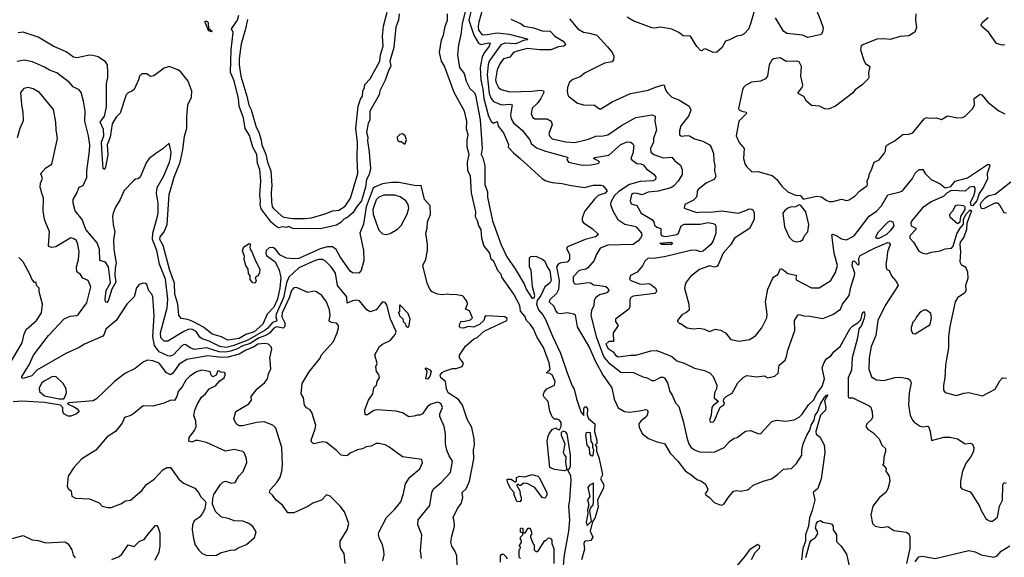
# Model space of a CAD drawing. Extents: x 1245515 to 1420776, y 606314 to 671314.
# Tile 153 of 256: x 1320926 to 1328820, y 630334 to 634648. Entities that reach past the tile are written whole.
import ezdxf

# ---------------------------------------------------------------- set-up
doc = ezdxf.new("R2010")
doc.units = 0

msp = doc.modelspace()

# ---------------------------------------------------------------- linework, layer by layer
at = {"layer": '0CON10XD'}
for points in [[(1327283.8, 634796.2), (1327347.3, 634645), (1327366.7, 634583.3), (1327362.3, 634547.7), (1327350.5, 634529.5), (1327245, 634504.4), (1327202.5, 634525), (1327075, 634535.8), (1327050, 634555), (1326985, 634663.3)], [(1322751.5, 634648.5), (1322734, 634565), (1322700.6, 634455), (1322685.6, 634335), (1322685.9, 634285), (1322700.3, 634195), (1322746.3, 634033.7), (1322762.5, 633962.5), (1322781.9, 633925), (1322821.2, 633785), (1322843.9, 633745), (1322862.5, 633682.5), (1322867, 633645), (1322898.7, 633565), (1322911.9, 633505), (1322938.4, 633435), (1322947.7, 633315), (1322941.7, 633265), (1322946.2, 633185), (1322950.3, 633150.3), (1322958.9, 633135), (1323024.3, 633074.3), (1323044.3, 633064.3), (1323115, 633051.9), (1323215, 633052.1), (1323265, 633059.4), (1323375, 633089.3), (1323435, 633114.2), (1323485, 633118.5), (1323535, 633151.2), (1323578.3, 633215), (1323637.4, 633415), (1323630.8, 633535), (1323633.3, 633665), (1323621.2, 633775), (1323638.9, 633955), (1323659.7, 634010.3), (1323675.5, 634035), (1323678.4, 634075), (1323691.4, 634105), (1323693.4, 634126.6), (1323735.7, 634174.3), (1323813.6, 634315), (1323818.1, 634365), (1323839.4, 634435), (1323834.7, 634515), (1323843.6, 634596.4), (1323871.1, 634708.9)], [(1324499.1, 634725), (1324472.5, 634615), (1324461.7, 634528.3), (1324442.9, 634447.1), (1324436.2, 634365), (1324451.6, 634265), (1324490, 634215), (1324504.5, 634155), (1324534.6, 634095), (1324572.1, 634062.1), (1324581.4, 634041.4), (1324617.9, 633845), (1324634.5, 633615.5), (1324625.8, 633565), (1324638.7, 633538.7), (1324654.1, 633475), (1324654.8, 633325), (1324677.6, 633267.6), (1324677.4, 633225), (1324716.2, 633035), (1324761.1, 632908.9), (1324785, 632842.5), (1324831.7, 632745), (1324899.2, 632649.2), (1324972.8, 632522.8), (1324987.1, 632485), (1325035, 632410), (1325051.4, 632415), (1325055.5, 632434.5), (1325036.9, 632505), (1325027.5, 632635), (1325013.3, 632665), (1325013.3, 632736.7), (1325025, 632747.5), (1325065, 632750), (1325120, 632725), (1325135, 632710), (1325153.8, 632665), (1325175, 632633.3), (1325186.9, 632555), (1325177.1, 632535), (1325137.1, 632505), (1325105, 632433.8), (1325075, 632394), (1325070.7, 632365), (1325085, 632320), (1325120.6, 632280.6), (1325142.5, 632242.5), (1325198.7, 632108.7), (1325262.8, 631972.8), (1325313.9, 631813.9), (1325355, 631708.8), (1325372.4, 631682.4), (1325390.5, 631605), (1325425, 631502.5), (1325448.3, 631471.7), (1325450, 631525), (1325455, 631540), (1325465, 631543.3), (1325477.8, 631525), (1325475.8, 631475), (1325487.1, 631447.1), (1325535.7, 631405), (1325533.3, 631343.3), (1325553.8, 631275), (1325551.7, 631248.3), (1325540, 631235), (1325550, 631225), (1325550, 631185), (1325570, 631135), (1325593.6, 631026.4), (1325598, 630995), (1325583.3, 630965), (1325608.8, 630915), (1325602.5, 630885), (1325558.8, 630795), (1325565, 630740), (1325537.5, 630645), (1325518.3, 630621.7), (1325500, 630545), (1325521.2, 630495), (1325505, 630468.8), (1325475, 630462.5), (1325465, 630466.7), (1325455, 630460), (1325448.8, 630445), (1325455, 630400), (1325431.2, 630315)], [(1324550.7, 634745), (1324527.6, 634645), (1324566, 634525), (1324605, 634460), (1324625, 634448.7), (1324685, 634463), (1324698.2, 634458.2), (1324690.7, 634435), (1324652.6, 634385), (1324635, 634348.8), (1324617.5, 634265), (1324623.9, 634165), (1324639.8, 634089.8), (1324647.2, 634015), (1324683.3, 633873.3), (1324707.7, 633827.7), (1324725, 633817.5), (1324755, 633830), (1324762.3, 633792.3), (1324805, 633740), (1324837.8, 633665), (1324843.8, 633645), (1324841.2, 633625), (1324885, 633578.8), (1324938.2, 633535), (1325113.6, 633373.6), (1325145, 633354.6), (1325195, 633341.8), (1325275, 633334.7), (1325335, 633319.1), (1325455, 633302.5), (1325525, 633319.4), (1325585, 633320.8), (1325605, 633313.8), (1325635.4, 633275.4), (1325620.9, 633255), (1325565, 633236.9), (1325535, 633207.8), (1325455, 633110), (1325436.5, 633055), (1325436.7, 633035), (1325446.9, 633016.9), (1325515, 632971.8), (1325567.1, 632925), (1325541.1, 632905), (1325459.2, 632885), (1325316.7, 632825), (1325308.8, 632815), (1325334.5, 632764.5), (1325333.8, 632725), (1325315, 632701.8), (1325267.8, 632697.8), (1325245, 632688.6), (1325231, 632665), (1325251.2, 632555), (1325246.3, 632483.7), (1325230.1, 632449.9), (1325175, 632400.5), (1325171.3, 632385), (1325208.4, 632348.4), (1325220.8, 632315), (1325235.8, 632295), (1325265, 632290.6), (1325315, 632299.8), (1325368, 632288), (1325379.4, 632279.4), (1325394.8, 632184.8), (1325495.3, 632015), (1325542.6, 631905), (1325603, 631793), (1325673.8, 631695), (1325693, 631603), (1325724.5, 631534.5), (1325775, 631504.3), (1325815, 631500), (1325895, 631509.5), (1325945, 631520.4), (1325956.4, 631516.4), (1325962.5, 631505), (1325960, 631480), (1325949.8, 631460.2), (1325905, 631425.6), (1325890, 631405), (1325892.5, 631375), (1325918.8, 631325), (1325967, 631287), (1326035, 631260), (1326095, 631246.2), (1326140, 631170), (1326201.5, 631105), (1326264, 631025), (1326314.1, 630994.1), (1326355, 630959.1), (1326391.2, 630945), (1326421.2, 630925), (1326443.8, 630885), (1326438.8, 630865), (1326422.5, 630845), (1326427.5, 630835), (1326457.5, 630815), (1326492.5, 630775), (1326535, 630757.5), (1326555, 630752.5), (1326575, 630762.5), (1326601.9, 630808.1), (1326647.5, 630865), (1326675, 630871.2), (1326705, 630863.8), (1326760, 630875), (1326775, 630882.5), (1326805.8, 630914.2), (1326895, 630949.2), (1326953.8, 630965), (1327001.7, 630998.3), (1327048.3, 631041.7), (1327112.7, 631047.3), (1327155, 631086.2), (1327195.5, 631155), (1327195.8, 631195), (1327207.6, 631245), (1327235.6, 631315), (1327260.7, 631355), (1327270.7, 631395), (1327296.2, 631433.8), (1327303.8, 631475), (1327322.3, 631497.7), (1327347.1, 631565), (1327374.8, 631615), (1327395, 631636.5), (1327405, 631637.5), (1327379.1, 631590.9), (1327388.1, 631535), (1327385.7, 631515), (1327345.4, 631475), (1327307.8, 631345), (1327311.7, 631321.7), (1327340.7, 631300.7), (1327375.9, 631235.9), (1327382, 631175), (1327352.2, 630965), (1327325, 630885.5), (1327286.1, 630853.9), (1327301.7, 630795), (1327278.8, 630708.8)], [(1324634.7, 634725), (1324607, 634627)], [(1326815, 634716), (1326784, 634614), (1326768.7, 634571.3), (1326733.8, 634535), (1326715, 634524.3), (1326674.5, 634515.5), (1326617.5, 634485), (1326585, 634476.7), (1326555, 634423.3), (1326515, 634386.7), (1326485, 634383.8), (1326425, 634413.3), (1326405, 634407.5), (1326395, 634397.5), (1326385, 634400), (1326355, 634432.9), (1326304.2, 634515), (1326245, 634518.6), (1326211.2, 634545), (1326155, 634573.1), (1326065, 634586.7), (1326015, 634580), (1325995, 634583.3), (1325845, 634638.9), (1325795, 634668.1)], [(1322465, 634550), (1322443.8, 634555), (1322412.9, 634625), (1322413.3, 634636.7), (1322425.3, 634635.3), (1322436.5, 634625), (1322440, 634570), (1322445, 634573.8), (1322468.6, 634555), (1322465, 634550)], [(1323968.6, 634695), (1323962.7, 634645), (1323941.9, 634588.1), (1323925.2, 634425), (1323894.8, 634315), (1323901.6, 634275), (1323885.3, 634245), (1323857.2, 634162.8), (1323813.2, 634076.8), (1323806.9, 634045), (1323733, 633915), (1323733.5, 633845), (1323719.1, 633815), (1323706.3, 633745), (1323716.4, 633705), (1323714.4, 633675), (1323728.7, 633585), (1323738.3, 633455), (1323726.8, 633405), (1323706, 633365), (1323699, 633305), (1323666, 633195), (1323625, 633139.8), (1323599.1, 633100.9), (1323557.5, 633062.5), (1323525, 633046.1), (1323500.2, 633019.8), (1323465, 633000), (1323421.7, 632988.3), (1323335, 632970.4), (1323285, 632973.7), (1323235, 632968.8), (1323115, 632973.7), (1323085, 632988.9), (1323065, 632980.7), (1323035, 632986.9), (1323005, 632977.9), (1322980.5, 632990.5), (1322943.1, 633023.1), (1322861.5, 633131.5), (1322853.5, 633165), (1322857.2, 633195), (1322850.8, 633240.8), (1322858.8, 633355), (1322852.6, 633445), (1322833.2, 633495), (1322826.7, 633565), (1322796.6, 633625), (1322769, 633719), (1322733, 633775), (1322719.4, 633859.4), (1322685.2, 633955), (1322681, 634015), (1322646.3, 634156.3), (1322617.6, 634225), (1322621.2, 634405), (1322638.5, 634545), (1322625.5, 634575), (1322673.3, 634645), (1322682.2, 634685)], [(1325285, 630261.2), (1325291.6, 630338.4), (1325327.9, 630545), (1325335.5, 630635.5), (1325327.5, 630745), (1325337.1, 630795), (1325346.9, 630955), (1325345, 630986), (1325320, 631035), (1325335, 631047.5), (1325340.7, 631065), (1325341.2, 631155), (1325315.3, 631325), (1325305, 631338.1), (1325285, 631346), (1325267.5, 631335), (1325266.2, 631315), (1325295.6, 631245), (1325282.5, 631175), (1325293.8, 631155), (1325305, 631140), (1325302.2, 631095), (1325312.5, 631035), (1325292, 631028), (1325215, 631037.8), (1325177.5, 631055), (1325156, 631265), (1325163.8, 631305), (1325170, 631325), (1325195, 631360), (1325225, 631372.5), (1325235, 631362.5), (1325255, 631357.5), (1325265.8, 631384.2), (1325265.8, 631415), (1325255, 631433.8), (1325235, 631443.3), (1325215, 631442.5), (1325195, 631462.5), (1325176.9, 631506.9), (1325163.3, 631585), (1325129.5, 631619.5), (1325124, 631635), (1325131.7, 631658.3), (1325152, 631685), (1325214.8, 631715.2), (1325217.7, 631745), (1325195, 631797.4), (1325175, 631810), (1325146.7, 631815), (1325173.5, 631835), (1325177.7, 631845), (1325169.7, 631895), (1325145, 631966.7), (1325125, 632016.5), (1325072.2, 632102.2), (1325045, 632166.8), (1325018.9, 632205), (1324989.2, 632235), (1324975, 632270), (1324940.2, 632310.2), (1324935.9, 632355), (1324888.5, 632445), (1324792.6, 632582.6), (1324785.1, 632605.1), (1324761.2, 632631.2), (1324727, 632707), (1324707.2, 632727.2), (1324694.7, 632775), (1324647.7, 632835), (1324632.3, 632895), (1324626.1, 632965), (1324606.7, 632995), (1324596.4, 633035), (1324580.9, 633065), (1324582.5, 633107.5), (1324548.3, 633258.3), (1324540.2, 633395), (1324520, 633435), (1324516.4, 633505), (1324528.9, 633565), (1324514.2, 633625), (1324513.8, 633685), (1324521.2, 633725), (1324508.7, 633771.3), (1324512, 633835), (1324492, 633915), (1324408.6, 634065), (1324331.9, 634275), (1324307.1, 634315), (1324291.7, 634385), (1324308.1, 634485), (1324323.5, 634525), (1324335.9, 634594.1), (1324356.1, 634645), (1324356.1, 634695)], [(1324607, 634627), (1324600.8, 634595), (1324603.9, 634565), (1324635, 634527.5), (1324675, 634527.8), (1324755, 634543.3), (1324851.2, 634531.2), (1324995.8, 634495), (1324996.2, 634485), (1324965, 634480.7), (1324905, 634454.4), (1324815, 634459.6), (1324784.4, 634445.6), (1324689.7, 634315), (1324680.7, 634285), (1324674.1, 634205), (1324689.4, 634055), (1324705, 634014.7), (1324725, 633991.4), (1324790, 633965), (1324855, 633971.2), (1324873.3, 633965), (1324860.2, 633885), (1324865, 633852.5), (1324885, 633821.5), (1324955, 633760.6), (1325014.7, 633684.7), (1325026.8, 633655), (1325069.4, 633619.4), (1325142.7, 633592.7), (1325308.3, 633548.3), (1325316.7, 633545), (1325320, 633535), (1325313.3, 633525), (1325325, 633504.2), (1325435, 633480.6), (1325505, 633483.6), (1325562.5, 633495), (1325573.3, 633505), (1325565, 633516), (1325527.5, 633535), (1325537.7, 633542.3), (1325648.3, 633561.7), (1325745, 633645.5), (1325795, 633666.9), (1325825, 633664), (1325841.7, 633651.7), (1325848.8, 633635), (1325842.5, 633575), (1325826.2, 633535), (1325831.2, 633525), (1325875, 633493.1), (1325905, 633491.8), (1325924.1, 633484.1), (1325951.2, 633451.2), (1326013.3, 633405), (1326027.1, 633385), (1326023.1, 633365), (1326005, 633355.4), (1325900.9, 633349.1), (1325815, 633326.5), (1325730, 633270), (1325694, 633236), (1325664.6, 633185), (1325661.5, 633165), (1325681.2, 633115), (1325720.4, 633045), (1325777.2, 633007.2), (1325865, 632989.4), (1325911.1, 632935), (1325914.6, 632915), (1325903.9, 632895), (1325885, 632872.3), (1325845, 632845.1), (1325642.1, 632837.9), (1325579.2, 632815), (1325547.9, 632762.1), (1325531.8, 632715), (1325482.2, 632657.8), (1325464.7, 632645.3), (1325412.5, 632635), (1325362.2, 632585), (1325362.3, 632552.3), (1325372.4, 632532.4), (1325385, 632525.5), (1325485, 632540.4), (1325505.6, 632535.6), (1325525, 632520.5), (1325573.8, 632515), (1325625, 632507.7), (1325641.5, 632495), (1325648.5, 632475), (1325632.7, 632457.3), (1325575, 632439.1), (1325541.4, 632415), (1325532.6, 632395), (1325528.8, 632355), (1325509.8, 632315), (1325503.9, 632275), (1325547.5, 632105), (1325609.6, 631939.6), (1325647.1, 631897.1), (1325745, 631820.8), (1325847, 631817), (1325922.7, 631782.7), (1325957.5, 631775), (1325993.5, 631753.5), (1326015, 631753.5), (1326065, 631778.7), (1326085, 631780), (1326095, 631773.8), (1326118.8, 631735), (1326137.1, 631665), (1326157.5, 631635), (1326185, 631573.8), (1326210, 631545), (1326246, 631426), (1326275.9, 631285), (1326290, 631245), (1326307.3, 631217.3), (1326335.3, 631195.3), (1326375, 631180.9), (1326475, 631177.7), (1326498.1, 631181.9), (1326575, 631215.7), (1326615.5, 631264.5), (1326655, 631290), (1326677.5, 631295), (1326745, 631346.9), (1326785, 631350.8), (1326845, 631327.5), (1326865, 631326.2), (1326956.7, 631425), (1326995, 631434.5), (1327065, 631427.5), (1327135, 631436), (1327175, 631457.5), (1327198.1, 631481.9), (1327251, 631559), (1327290.9, 631595), (1327319.6, 631650.4), (1327358.4, 631705), (1327377.3, 631765), (1327359.3, 631855), (1327375, 631896.7), (1327395, 631926), (1327430.2, 631949.8), (1327454.4, 631985), (1327504.6, 632025), (1327585, 632171.2), (1327605, 632192), (1327645.6, 632214.4), (1327670.5, 632239.5), (1327682.2, 632295), (1327697, 632307), (1327702.5, 632285), (1327696.8, 632253.2), (1327675, 632194.4), (1327653.2, 632166.8), (1327642.2, 632095), (1327601, 631935), (1327595, 631836.2), (1327567.6, 631775), (1327566.9, 631625), (1327572.6, 631612.6), (1327605, 631613.6), (1327735, 631550.8), (1327748.7, 631538.7), (1327761.3, 631501.3), (1327761.7, 631458.3), (1327755, 631440), (1327718.8, 631405), (1327710, 631385), (1327725, 631362), (1327765, 631336.7), (1327817.5, 631285), (1327836.7, 631235), (1327867, 631207), (1327866.4, 631183.6), (1327852.5, 631135), (1327850, 631085), (1327842.5, 631075), (1327855, 631070), (1327872.5, 631045), (1327870, 631025), (1327897.5, 630985), (1327902.9, 630945), (1327885.8, 630885), (1327870.8, 630855), (1327820, 630815), (1327764.3, 630745), (1327749.4, 630675), (1327762.5, 630605), (1327785, 630584.4), (1327835, 630574.5), (1327885, 630581.9), (1327935, 630548.6), (1328035.7, 630535.7), (1328055, 630523.8), (1328061.8, 630501.8), (1328061.6, 630405), (1328034.6, 630285)], [(1324863.2, 634653.2), (1324945.6, 634615), (1324970, 634595), (1325045, 634581.6), (1325115, 634558.2), (1325180, 634555), (1325216.4, 634516.4), (1325283.6, 634475), (1325300.4, 634455), (1325300.9, 634445), (1325288, 634435), (1325245, 634429), (1325185, 634406.8), (1325096.1, 634406.1), (1324995, 634417.8), (1324914.5, 634395.5), (1324885.2, 634384.8), (1324855, 634347.5), (1324805, 634332.5), (1324774.7, 634295), (1324754.7, 634245), (1324741.9, 634165), (1324745, 634142.5), (1324765, 634103.3), (1324785, 634088.9), (1324855, 634070), (1325033.2, 634073.2), (1325102.4, 634082.4), (1325126, 634076), (1325127.5, 634065), (1325105.2, 634014.8), (1325075, 633975.4), (1325035, 633939.2), (1325027.1, 633895), (1325038.6, 633865), (1325055, 633851.4), (1325155, 633852.2), (1325186, 633835), (1325194.3, 633804.3), (1325169.5, 633735), (1325173.6, 633715), (1325195, 633691.1), (1325305, 633668.7), (1325376.9, 633663.1), (1325485, 633690), (1325544.4, 633714.4), (1325605, 633717.1), (1325640, 633725), (1325751.1, 633798.9), (1325866.4, 633863.6), (1325995, 633883.4), (1326020.6, 633875), (1326019.2, 633835), (1326032.4, 633765), (1326008.2, 633695), (1326006.9, 633665), (1325983.4, 633615), (1325986.5, 633585), (1326010, 633565), (1326085, 633540.2), (1326155, 633545.8), (1326179.2, 633515), (1326225, 633479.6), (1326236.5, 633446.5), (1326237.2, 633405), (1326205, 633353.6), (1326167.4, 633312.6), (1326145, 633297.8), (1326045, 633272.9), (1325965, 633263.1), (1325916.9, 633243.1), (1325865, 633257), (1325845, 633254.6), (1325831.8, 633245), (1325819.6, 633195), (1325829.6, 633169.6), (1325875, 633156.9), (1325909.6, 633095), (1325993.3, 633045), (1326010, 633025), (1326015, 633000), (1326035, 632982.5), (1326065, 632972.5), (1326066, 632925), (1326075, 632914.5), (1326105, 632907.7), (1326195.5, 632925), (1326207.5, 632935), (1326230, 632995), (1326253.1, 633006.9), (1326382.3, 633007.7), (1326445, 633020.2), (1326485, 633013.1), (1326501.4, 633005), (1326506.9, 632995), (1326508, 632935), (1326485, 632873.8), (1326465.8, 632845), (1326405, 632790), (1326385, 632784.4), (1326347.9, 632797.9), (1326305.2, 632795.2), (1326095, 632744.8), (1326005, 632731.8), (1325965, 632734.3), (1325938.7, 632711.3), (1325918.1, 632671.9), (1325876.8, 632623.2), (1325822, 632595), (1325815.9, 632565.9), (1325825.8, 632555.8), (1325895, 632528.8), (1325925, 632525.3), (1325965, 632530.4), (1325982, 632525), (1326024.2, 632495), (1326032.5, 632475), (1326029.4, 632460.6), (1326018.8, 632451.2), (1325845, 632429), (1325825, 632418.5), (1325816.7, 632403.3), (1325817.1, 632345), (1325810.6, 632325), (1325702.7, 632245), (1325703.1, 632225), (1325722.9, 632195), (1325684.6, 632135), (1325687.5, 632065), (1325650, 632065), (1325624.5, 632045), (1325645, 632008.8), (1325685, 631984), (1325703.3, 631955), (1325725, 631944), (1325825, 631956.2), (1325865, 631955.3), (1325985, 631990), (1326032.5, 631992.5), (1326055, 631986.9), (1326155, 631944.5), (1326195, 631911.9), (1326253, 631893), (1326335, 631852), (1326415, 631834.2), (1326461.4, 631811.4), (1326485, 631786.2), (1326514.2, 631715), (1326512, 631685), (1326495.8, 631654.2), (1326494.3, 631615), (1326527.5, 631585), (1326485, 631551.2), (1326474, 631535), (1326468.8, 631475), (1326456.7, 631435), (1326465, 631417.5), (1326485, 631422), (1326495, 631431.2), (1326541.5, 631538.5), (1326575, 631560), (1326577.5, 631575), (1326567.5, 631585), (1326570, 631605), (1326590, 631625), (1326637.4, 631652.6), (1326684.6, 631735.4), (1326725, 631778), (1326756.1, 631793.9), (1326835, 631781.2), (1326895, 631790.8), (1326925, 631774.4), (1326981.3, 631788.7), (1327007.3, 631812.7), (1327013.4, 631876.6), (1327062.9, 631915), (1327074.4, 631945.6), (1327083.5, 631995), (1327140.6, 632155), (1327138.1, 632235), (1327165, 632276.2), (1327175, 632281.4), (1327211.4, 632271.4), (1327261.3, 632268.7), (1327365, 632250.5), (1327445, 632281.8), (1327505.8, 632324.2), (1327523.5, 632365), (1327576.1, 632435), (1327588.8, 632501.2), (1327619.5, 632595), (1327621.2, 632615), (1327599.2, 632675), (1327605, 632710.5), (1327615, 632712.5), (1327625, 632705.6), (1327645, 632680.6), (1327655, 632684), (1327654.7, 632735), (1327665.3, 632755), (1327785, 632817.8), (1327885, 632859.3), (1327896.9, 632856.9), (1327905.2, 632844.8), (1327884, 632785), (1327877.1, 632732.9)], [(1325335, 634655.5), (1325401.4, 634575), (1325445, 634547.5), (1325495, 634540.6), (1325553.6, 634523.6), (1325639.3, 634429.3), (1325675.4, 634385.4), (1325688.1, 634355), (1325685.6, 634325), (1325675, 634310), (1325615, 634298.2), (1325455, 634218.9), (1325420.5, 634189.5), (1325361.2, 634168.8), (1325332.6, 634147.4), (1325317.8, 634105), (1325314.5, 634075), (1325320, 634045), (1325325, 634034.2), (1325397, 633977), (1325445, 633963.5), (1325535, 633963.1), (1325575, 633933.8), (1325585, 633933.3), (1325675, 633987.5), (1325823.9, 634056.1), (1325965, 634081.2), (1326022.6, 634107.4), (1326086, 634126), (1326093.3, 634123.3), (1326104.3, 634085), (1326117.5, 634065), (1326154.4, 634025), (1326210.8, 634005), (1326293.3, 633953.3), (1326305.4, 633925.4), (1326301.8, 633905), (1326287.5, 633875), (1326227.1, 633795), (1326216.1, 633756.1), (1326216.7, 633725), (1326233, 633713), (1326275, 633718.9), (1326295, 633714.7), (1326335, 633692.7), (1326402.5, 633672.5), (1326456.7, 633645), (1326470.5, 633625), (1326488.9, 633575), (1326490, 633515), (1326497.9, 633477.9), (1326495.3, 633435), (1326507.1, 633392.9), (1326495, 633368.9), (1326428.5, 633335), (1326365, 633284.5), (1326357.2, 633272.8), (1326355.2, 633235), (1326348.8, 633221.2), (1326329.2, 633200.8), (1326257.3, 633165), (1326253.3, 633135), (1326355, 633100), (1326395, 633107.5), (1326465, 633104.7), (1326555, 633114.7), (1326685, 633095.4), (1326747.7, 633117.7), (1326775, 633130.6), (1326795, 633128.9), (1326805, 633119.4), (1326813.6, 633095), (1326813.5, 633045), (1326778.2, 632971.8), (1326655.8, 632894.2), (1326627, 632843), (1326565, 632775.7), (1326525, 632680), (1326515, 632668), (1326495, 632662.2), (1326455, 632672.5), (1326375.3, 632644.7), (1326305, 632588), (1326264, 632535), (1326256.9, 632495), (1326290, 632365), (1326291.9, 632318.1), (1326275, 632300), (1326235, 632278.8), (1326200, 632235), (1326200, 632225), (1326215, 632210), (1326225, 632210), (1326275.9, 632175.9), (1326325, 632168.6), (1326375, 632171.9), (1326415, 632164.2), (1326455, 632146), (1326503.9, 632163.9), (1326545, 632155.8), (1326583.3, 632135), (1326627, 632083), (1326695, 632069.2), (1326777.4, 632082.6), (1326825, 632112), (1326875, 632176.2), (1326916.7, 632255), (1326918.2, 632285), (1326905.5, 632385), (1326924.6, 632485.4), (1326960.3, 632569.7), (1326973.3, 632585), (1327005, 632603.8), (1327025, 632651.2), (1327045, 632644.5), (1327085, 632612), (1327148.5, 632598.5), (1327153.8, 632595), (1327147.5, 632575), (1327151.7, 632561.7), (1327275, 632495.8), (1327335, 632495.8), (1327428.6, 632555), (1327465, 632618.8), (1327482.2, 632675), (1327456.4, 632775), (1327437, 632923), (1327445, 632926), (1327482.1, 632912.1), (1327515, 632890), (1327555, 632882.1), (1327615, 632912.5), (1327737.3, 633072.7), (1327795, 633111.2), (1327836.2, 633155), (1327885, 633242), (1327984.2, 633265.8), (1328004.3, 633275.7), (1328084.2, 633375), (1328105, 633416), (1328136.7, 633445), (1328166.2, 633445), (1328185.8, 633415), (1328234.2, 633365), (1328305, 633330.9), (1328345, 633297.5), (1328389.8, 633310.2), (1328425, 633351.4), (1328525, 633380), (1328685, 633487.3), (1328702, 633485), (1328704.3, 633475), (1328682.5, 633415), (1328685, 633371.2), (1328652.5, 633305), (1328617.3, 633252.7), (1328600.2, 633195), (1328565, 633153.1), (1328555, 633158.1), (1328547.4, 633182.6), (1328576.5, 633235), (1328586.9, 633275), (1328587.3, 633297.3), (1328578.3, 633308.3), (1328540, 633305), (1328505, 633273.3), (1328395, 633278.5), (1328361.6, 633258.4), (1328335, 633232.2), (1328233.2, 633186.8), (1328162.9, 633137.1), (1328075, 633031.8), (1328069.3, 633015), (1328072.4, 632995), (1328109.2, 632975), (1328110.9, 632965), (1328062.9, 632915), (1328061.4, 632895), (1328091.7, 632861.7), (1328135, 632790), (1328166.2, 632775), (1328195, 632770), (1328235, 632782.9), (1328305, 632792.3), (1328345, 632808.4), (1328395, 632814.3), (1328408.8, 632831.2), (1328439.5, 632930.5), (1328465.4, 632975), (1328493.2, 633006.8), (1328493, 633045), (1328511.8, 633085), (1328545, 633122.3), (1328555.4, 633115), (1328519, 633015), (1328516.6, 632965), (1328495, 632902.5), (1328467, 632863), (1328461.8, 632845), (1328469.3, 632785), (1328462.5, 632705), (1328475, 632682.5), (1328505, 632665.7), (1328515, 632651.2), (1328524.4, 632625), (1328528, 632572), (1328508.6, 632515), (1328510, 632475), (1328504.2, 632455), (1328444, 632415), (1328424.4, 632385), (1328383.8, 632185), (1328372.1, 632105), (1328373.3, 632015), (1328356.7, 631925), (1328347.4, 631875), (1328342.5, 631775), (1328331, 631715), (1328333.3, 631675), (1328345, 631656), (1328435, 631633.8), (1328495, 631652), (1328535.8, 631655.8), (1328645, 631630), (1328745, 631682.5), (1328785, 631751.2), (1328805, 631773.3), (1328838.3, 631771.7)], [(1328110, 634695), (1328107.5, 634645), (1328116.1, 634586.1), (1328101.7, 634548.3), (1328055, 634517.5), (1327985, 634514), (1327905, 634489.2), (1327855, 634494.4), (1327798.6, 634491.4), (1327685, 634447.5), (1327672.9, 634437.1), (1327667.8, 634405), (1327695.2, 634315), (1327705.6, 634295.6), (1327741.4, 634271.4), (1327731.9, 634221.9), (1327734, 634185), (1327727.8, 634172.2), (1327680.5, 634125), (1327623.8, 634086.2), (1327602, 634058), (1327467.5, 633955), (1327415, 633932.7), (1327385, 633930.6), (1327337.5, 633955), (1327275, 633959.2), (1327233.8, 633995), (1327212.9, 634032.9), (1327167.5, 634055), (1327166.9, 634065), (1327198.1, 634105), (1327205.7, 634125), (1327189.2, 634195), (1327192.9, 634272.9), (1327175, 634308.8), (1327155.3, 634315.3), (1327072.1, 634312.1), (1327022, 634342), (1326970, 634335), (1326955, 634322.5), (1326934.2, 634285.8), (1326920, 634195), (1326905.9, 634174.1), (1326865.7, 634154.3), (1326794.2, 634145.8), (1326745, 634120), (1326730, 634105), (1326720, 634085), (1326690, 633935), (1326694.2, 633924.2), (1326714.5, 633914.5), (1326750, 633905), (1326753.8, 633895), (1326691.2, 633835), (1326671.2, 633715), (1326692.8, 633662.8), (1326734.3, 633615), (1326728.2, 633535), (1326743.3, 633485), (1326755, 633466.9), (1326795, 633426), (1326845, 633429.2), (1326958.3, 633398.3), (1326996.7, 633365), (1327035, 633312), (1327085, 633267.5), (1327145, 633240), (1327187, 633237), (1327208.3, 633208.3), (1327313.1, 633233.1), (1327355, 633227.1), (1327390.3, 633200.3), (1327415, 633190), (1327445, 633190), (1327515, 633206.7), (1327555, 633197.5), (1327575, 633202.9), (1327624, 633235), (1327657.6, 633272.4), (1327716.7, 633315), (1327722.5, 633325), (1327720, 633355), (1327734, 633385), (1327738, 633415), (1327756.2, 633443.8), (1327764.7, 633475.3), (1327775, 633504), (1327816.5, 633523.5), (1327856.9, 633575), (1327866.7, 633595), (1327870.3, 633629.7), (1327882, 633645), (1327936.6, 633673.4), (1328005, 633725.8), (1328055, 633728.8), (1328085, 633741.2), (1328176.4, 633853.6), (1328195, 633862.5), (1328215, 633856.7), (1328275, 633861.2), (1328315, 633846.2), (1328365, 633876), (1328445, 633860), (1328485, 633862.5), (1328505, 633872.5), (1328566.2, 633935), (1328580, 633965), (1328577.5, 634015), (1328625, 634050), (1328640, 634045), (1328687.3, 633987.3), (1328775, 633915.7), (1328825, 633893.1)], [(1328823.2, 634446.8), (1328803.4, 634443.4), (1328757.8, 634457.8), (1328695, 634544.3), (1328636.9, 634596.9), (1328633.6, 634605), (1328641.3, 634625), (1328690.8, 634665)], [(1324433.3, 630265), (1324429.6, 630345), (1324415, 630386), (1324391.8, 630425), (1324383.8, 630455), (1324389.6, 630505), (1324410.9, 630585), (1324410, 630625), (1324400.8, 630655), (1324435, 630726.2), (1324464.6, 630765.4), (1324480, 630815), (1324473.6, 630855), (1324505.6, 630884.4), (1324531.4, 630945), (1324568.1, 631125), (1324564.5, 631195.5), (1324571.2, 631235), (1324570.4, 631285), (1324551.2, 631375), (1324512.5, 631442.5), (1324475.2, 631555), (1324445, 631599.3), (1324362.3, 631655), (1324347.3, 631685), (1324339.3, 631745), (1324303.5, 631773.5), (1324297.3, 631795), (1324312.4, 631817.6), (1324331.8, 631828.2), (1324395, 631850.5), (1324425, 631849.5), (1324472.5, 631865), (1324483, 631893), (1324452.5, 631935), (1324453.3, 631955), (1324500.3, 632029.7), (1324565, 632084.2), (1324595, 632099.2), (1324650.7, 632149.3), (1324830.8, 632235), (1324835, 632250.8), (1324815, 632263.1), (1324667, 632273), (1324656.4, 632263.6), (1324646, 632235), (1324613, 632203), (1324565, 632182), (1324525, 632187.5), (1324485, 632173.8), (1324460, 632175), (1324453, 632183), (1324453, 632203), (1324465, 632230), (1324485, 632227.5), (1324539.3, 632240.7), (1324557.5, 632255), (1324533, 632313), (1324500, 632325), (1324516.2, 632366.2), (1324512.5, 632385), (1324488.3, 632418.3), (1324475, 632432.5), (1324415, 632443.8), (1324385, 632440), (1324355, 632446.2), (1324315, 632441.2), (1324275, 632446.2), (1324234.2, 632464.2), (1324213.8, 632485), (1324192, 632535), (1324158, 632675), (1324183.1, 632726.9), (1324195.8, 632795), (1324195.8, 632845.8), (1324182.9, 632935), (1324193.8, 632975), (1324195.8, 633025), (1324220.8, 633085), (1324217.5, 633155), (1324171.1, 633205), (1324145, 633317.5), (1324105, 633314.2), (1323965, 633342.2), (1323908.1, 633341.9), (1323835, 633330.3), (1323770, 633305), (1323760.2, 633295), (1323703.9, 633146.1), (1323682.1, 633007.9), (1323651.8, 632935), (1323682.5, 632795), (1323686.2, 632715), (1323665, 632635.6), (1323645, 632613.1), (1323595, 632617.1), (1323575, 632630), (1323494.2, 632745), (1323463.7, 632803.7), (1323435, 632825.7), (1323394.8, 632824.8), (1323335, 632809.1), (1323165, 632733), (1323125, 632729.8), (1323064.6, 632735.4), (1323010.7, 632760.7), (1322975.9, 632805.9), (1322955, 632819.5), (1322925, 632818.5), (1322902.8, 632795), (1322899, 632775), (1322905.9, 632755.9), (1322974.3, 632704.3), (1323007.7, 632637.7), (1323020.5, 632580.5), (1323013.1, 632495), (1322991.9, 632405), (1322965, 632340.8), (1322911.2, 632285), (1322875.7, 632205), (1322805, 632144.6), (1322738.4, 632121.6), (1322685, 632089.3), (1322595, 632077.8), (1322545, 632103.5), (1322470.4, 632125), (1322400.9, 632180.9), (1322315, 632226.5), (1322275, 632241.6), (1322220.9, 632250.9), (1322202.4, 632277.6), (1322193.3, 632365), (1322168.9, 632445), (1322167.4, 632535), (1322129.9, 632635), (1322077, 632835), (1322049.1, 632885), (1322053.7, 632905), (1322084.1, 632945.9), (1322109.8, 633005), (1322125.9, 633245), (1322164.1, 633385), (1322213.6, 633505), (1322235.5, 633605), (1322247.9, 633712.1), (1322265, 633778), (1322266.7, 633865), (1322273.3, 633965), (1322303.9, 634026.1), (1322307.6, 634075), (1322276.2, 634155), (1322215, 634231.5), (1322195, 634246.2), (1322125, 634271.4), (1322085, 634258.1), (1322002.3, 634197.7), (1321975, 634193.3), (1321945, 634212.5), (1321905, 634212.5), (1321887.5, 634195), (1321880, 634165), (1321843, 634087), (1321826.4, 634073.6), (1321795, 634061.4), (1321778.6, 634045), (1321731.5, 633898.5), (1321700.8, 633865), (1321668.8, 633811.2), (1321652.3, 633705), (1321627.7, 633645), (1321634.2, 633564.3), (1321615, 633463.3), (1321605, 633446.9), (1321595, 633453.8), (1321588.8, 633565), (1321581.6, 633665), (1321602.1, 633715), (1321597, 633767), (1321570.5, 633825), (1321605, 633873.8), (1321621.2, 633945), (1321622.2, 634135), (1321632.9, 634185), (1321633.7, 634223.7), (1321630, 634285), (1321615, 634308.8), (1321555, 634350.8), (1321511.7, 634361.7), (1321485, 634362.7), (1321385, 634341.9), (1321356.8, 634346.8), (1321299.1, 634389.1), (1321195, 634434.5), (1321075, 634508), (1320955, 634547.8), (1320913.1, 634543.1)], [(1324148.6, 630325), (1324140.6, 630385), (1324149.5, 630515), (1324118.6, 630595), (1324120.5, 630635), (1324215, 630750), (1324229.4, 630855), (1324244.2, 630885), (1324304.5, 630935.5), (1324380, 631015), (1324396.4, 631105), (1324368.7, 631148.7), (1324350.2, 631195), (1324339.9, 631245), (1324340.5, 631325), (1324330, 631385), (1324294.2, 631465), (1324295.7, 631485), (1324314.5, 631535), (1324305, 631562.9), (1324292, 631575), (1324275, 631580), (1324225, 631564.2), (1324195, 631545.5), (1324155, 631484.2), (1324135, 631474), (1324115, 631476), (1324085, 631467.1), (1324045, 631460.8), (1323995, 631494.3), (1323945, 631508.1), (1323792.8, 631517.2), (1323765, 631510.9), (1323715, 631477.1), (1323695, 631476.2), (1323693.3, 631516.7), (1323722, 631595), (1323756.7, 631645), (1323766.1, 631693.9), (1323786.7, 631715), (1323793.3, 631745), (1323810, 631775), (1323805, 631800), (1323786.7, 631825), (1323782.5, 631865), (1323791.7, 631888.3), (1323772.3, 631957.7), (1323809.5, 632025), (1323835, 632045.6), (1323896.1, 632073.9), (1323938.9, 632125), (1323945.7, 632145), (1323900, 632245), (1323869.5, 632359.5), (1323855, 632378.8), (1323835, 632383.8), (1323785, 632319.2), (1323735, 632304.2), (1323710.2, 632320.2), (1323651.5, 632391.5), (1323627.3, 632397.3), (1323595, 632393), (1323552.2, 632372.2), (1323548.9, 632425), (1323472.8, 632515), (1323459.2, 632615), (1323422.7, 632665), (1323375, 632712.5), (1323355, 632723.6), (1323324.6, 632724.6), (1323295, 632716.9), (1323165, 632657.4), (1323085, 632583.1), (1323064.5, 632535.5), (1323040.6, 632415), (1322982.9, 632285), (1322980.7, 632265), (1322988.8, 632235), (1322985, 632228), (1322952, 632218), (1322916.5, 632173.5), (1322895, 632156.6), (1322755, 632077.8), (1322635, 632032.4), (1322581.6, 632018.4), (1322531.5, 632025), (1322445, 632068.2), (1322388.3, 632088.3), (1322371.6, 632101.6), (1322339.8, 632145), (1322305, 632164.2), (1322278, 632162), (1322242.8, 632147.2), (1322115, 632067.3), (1322085, 632068.9), (1322058.9, 632095), (1322054.8, 632135), (1322107.8, 632335), (1322115.2, 632405), (1322094.7, 632565.3), (1322047, 632687), (1322026.4, 632795), (1321992.1, 632885), (1321994.3, 632935.7), (1322030.9, 633070.9), (1322035.9, 633095), (1322035.3, 633175), (1322022.1, 633255), (1322029.1, 633300.9), (1322082, 633395), (1322126, 633505), (1322136.2, 633536.2), (1322140, 633585), (1322125, 633657.5), (1322075, 633611.2), (1322016.7, 633575), (1321965, 633533.3), (1321944, 633505), (1321892.5, 633385), (1321875, 633370), (1321855, 633367.5), (1321837.5, 633355), (1321762.7, 633277.3), (1321731.2, 633205), (1321693.8, 633145), (1321676.2, 633095), (1321671.4, 633068.6), (1321675.4, 633005), (1321689.1, 632945), (1321679.4, 632885), (1321680, 632805), (1321698.4, 632695), (1321691.6, 632655), (1321689.6, 632595), (1321697.9, 632542.1), (1321664, 632485), (1321635, 632390.9), (1321625, 632380), (1321615, 632384.3), (1321610.4, 632405), (1321619.3, 632475), (1321653.3, 632536.7), (1321638.1, 632665), (1321615, 632701.9), (1321570, 632715), (1321565.4, 632805), (1321546.7, 632856.7), (1321456.9, 632965), (1321427.3, 633045), (1321371.4, 633115), (1321354.2, 633175), (1321354.3, 633205), (1321383.9, 633256.1), (1321403.1, 633305), (1321435, 633318), (1321465, 633381.2), (1321465.4, 633435), (1321486, 633594), (1321487.9, 633645), (1321477.7, 633715), (1321449.3, 633835), (1321450.6, 633915), (1321439.1, 633995), (1321418.1, 634065), (1321403.8, 634085), (1321355, 634109.2), (1321324.6, 634144.6), (1321225, 634220.4), (1321164, 634244), (1321125, 634268.1), (1321030.2, 634310.2), (1320965, 634322.1), (1320905, 634311.8)], [(1323837.8, 630305), (1323847.5, 630355), (1323845.6, 630385), (1323835, 630437.5), (1323811.3, 630481.3), (1323803.5, 630515), (1323805.7, 630535), (1323867.4, 630652.6), (1323935, 630720), (1323980.5, 630779.5), (1324002.9, 630845), (1324020, 630925), (1324052, 630975), (1324134.2, 631045), (1324156.7, 631095), (1324149.3, 631119.3), (1323995, 631140.8), (1323885, 631221.1), (1323855, 631235.6), (1323805, 631246.9), (1323785, 631247.1), (1323745, 631225.7), (1323705, 631219.4), (1323675, 631204.4), (1323634.5, 631195.5), (1323575, 631170), (1323555, 631151.2), (1323535, 631147.5), (1323503.3, 631155), (1323464.3, 631194.3), (1323385, 631256.2), (1323355, 631260), (1323284.5, 631244.5), (1323269.2, 631255), (1323263.3, 631275), (1323295.8, 631364.2), (1323300, 631395), (1323268, 631495), (1323255, 631517.5), (1323225, 631532.5), (1323208.8, 631555), (1323201.2, 631615), (1323183.3, 631645), (1323191.7, 631728.3), (1323246.8, 631823.2), (1323335, 631933.3), (1323342, 631955), (1323443.1, 632065), (1323470.8, 632135), (1323482, 632175), (1323481.2, 632195), (1323465, 632212), (1323425, 632217.5), (1323411.2, 632225), (1323408, 632235), (1323415.7, 632275), (1323408.9, 632318.9), (1323385.6, 632385), (1323347.5, 632435), (1323305, 632463.8), (1323285, 632470), (1323235, 632457.8), (1323145, 632500), (1323125, 632496.4), (1323105, 632475.5), (1323087.4, 632415), (1323029.9, 632295), (1323028.5, 632265), (1323052.3, 632215), (1323052.5, 632185), (1323037.2, 632172.8), (1322985, 632182.8), (1322965, 632173.9), (1322927.7, 632132.3), (1322905, 632116.6), (1322845, 632094.5), (1322775, 632048.5), (1322715, 632031.2), (1322665, 632003.1), (1322615, 631987.6), (1322575, 631981), (1322525, 631983.5), (1322425, 632014.3), (1322325, 632001.2), (1322291.8, 632015), (1322258.9, 632038.9), (1322245, 632041.2), (1322225, 632032.1), (1322160.2, 631959.8), (1322135, 631948.4), (1322115, 631951.6), (1322045, 631983), (1322008.3, 632035), (1321993.7, 632105), (1322004.1, 632275), (1321994.1, 632425), (1321986, 632445), (1321962.1, 632472.1), (1321945, 632524), (1321935, 632532), (1321915, 632534), (1321885, 632523.3), (1321863.4, 632496.6), (1321845, 632423.3), (1321785.8, 632365), (1321698.6, 632235), (1321616, 632165), (1321604.4, 632125.6), (1321591.7, 632108.3), (1321445, 632044.5), (1321401.8, 632018.2), (1321295, 631970.2), (1321063.4, 631836.6), (1321025, 631790.9), (1320955, 631769.5), (1320943.5, 631773.5), (1320943.5, 631785), (1321002.5, 631877.5), (1321037.7, 631955), (1321156.8, 632113.2), (1321282, 632248), (1321331.6, 632268.4), (1321385, 632274.9), (1321398.6, 632285), (1321465.2, 632374.8), (1321496.7, 632505), (1321475.5, 632555.5), (1321432, 632575), (1321414.6, 632604.6), (1321384.6, 632624.6), (1321382.3, 632665), (1321397.5, 632725), (1321401.9, 632785), (1321392.5, 632845), (1321380.5, 632875), (1321355, 632893.1), (1321335, 632896.4), (1321215, 632825.5), (1321185, 632820.6), (1321165.7, 632825.7), (1321156.2, 632835), (1321165.6, 632945), (1321124.7, 633044.7), (1321114.6, 633115.4), (1321118.1, 633215), (1321102.9, 633255), (1321089.2, 633305), (1321092.9, 633335), (1321108.1, 633375), (1321095.8, 633415), (1321135, 633459.2), (1321185, 633490), (1321230.5, 633695), (1321217.9, 633765), (1321217.1, 633825), (1321197.8, 633927.8), (1321085, 634062.5), (1321035, 634094.2), (1320995, 634104), (1320960, 634095), (1320933.8, 634065), (1320940, 633965), (1320952, 633905), (1320953.9, 633836.1), (1320926.7, 633775), (1320905, 633700)], [(1324015, 633650), (1324027.5, 633685), (1324017.5, 633715), (1323995, 633732.5), (1323973, 633727), (1323952.5, 633705), (1323955, 633680), (1323965, 633670), (1323985, 633670), (1324015, 633650)], [(1328872, 633345), (1328745.6, 633244.4), (1328695, 633233.3), (1328665, 633215.3), (1328635, 633180.7), (1328627.2, 633165), (1328627.5, 633147.5), (1328635, 633136.6), (1328655, 633134.1), (1328745, 633177.5), (1328765, 633178.8), (1328785, 633157.5), (1328815, 633101.2), (1328837.5, 633097.5)], [(1323865, 632925.7), (1323895, 632931.4), (1323955, 632967.8), (1323985, 632997.5), (1324033.1, 633086.9), (1324047.1, 633135), (1324041.8, 633165), (1324020.9, 633195), (1323976.4, 633226.4), (1323935, 633240.5), (1323845, 633238.9), (1323805, 633224.8), (1323785, 633203.8), (1323758.1, 633125), (1323760.4, 633085), (1323805, 632960), (1323835, 632930), (1323865, 632925.7)], [(1327155, 632866), (1327185, 632872), (1327205, 632883.8), (1327220.3, 632919.7), (1327245, 632946.7), (1327252.9, 633005), (1327227.5, 633105), (1327187.5, 633157.5), (1327175, 633163.3), (1327145, 633146), (1327105, 633144.4), (1327085, 633135.5), (1327057.5, 633115), (1327043.5, 633095), (1327057.1, 632985), (1327095, 632904), (1327125, 632874), (1327155, 632866)], [(1328445, 633013.1), (1328465.2, 633024.8), (1328472.4, 633067.6), (1328506.4, 633125), (1328506.2, 633145), (1328495, 633154.8), (1328445, 633160), (1328425, 633153.8), (1328407.5, 633115), (1328381.4, 633085), (1328384, 633065), (1328445, 633013.1)], [(1327815, 632892.3), (1327795, 632892.9), (1327790.5, 632905), (1327811.9, 632945), (1327885, 633024.4), (1327905, 633034.4), (1327925, 633025.4), (1327932.9, 632995), (1327905, 632952.5), (1327875, 632924.1), (1327815, 632892.3)], [(1322815, 632533.3), (1322795, 632536), (1322774.5, 632564.5), (1322773.3, 632593.3), (1322761.2, 632611.2), (1322756.7, 632645), (1322738, 632675), (1322726.2, 632725), (1322728.3, 632748.3), (1322713, 632797), (1322722.5, 632825), (1322765, 632851.2), (1322775.8, 632845.8), (1322770, 632825), (1322773, 632803), (1322785, 632790), (1322818.3, 632708.3), (1322852.5, 632645), (1322850, 632615), (1322840, 632605), (1322838.3, 632591.7), (1322821.7, 632588.3), (1322813.3, 632576.7), (1322822.5, 632555), (1322815, 632533.3)], [(1326075, 632844), (1326059.2, 632855), (1326145, 632862), (1326160, 632855), (1326155, 632844.7), (1326075, 632844)], [(1320833.8, 631865), (1320946.9, 632055), (1320962.5, 632125), (1320977.9, 632162.1), (1321062, 632235), (1321100, 632295), (1321108.6, 632365), (1321081.2, 632465), (1321082.5, 632495), (1321060, 632515), (1321058.3, 632538.3), (1321045, 632540), (1321023.3, 632565), (1321010.7, 632600.7), (1320953.3, 632705), (1320918.5, 632738.5)], [(1327877.1, 632732.9), (1327869.1, 632685), (1327875, 632647.5), (1327896.1, 632636.1), (1327915, 632592.5), (1327956.2, 632545), (1327968, 632515), (1327865.3, 632354.7), (1327805, 632233.8), (1327789.5, 632115), (1327752.5, 632025), (1327736.3, 631933.7), (1327733.5, 631845), (1327755, 631781.2), (1327795, 631757.5), (1327855, 631753.1), (1327945, 631776.2), (1327985, 631779.5), (1328045, 631769.2), (1328064, 631755), (1328071.9, 631735), (1328056.9, 631653.1), (1328051.5, 631555), (1328065.4, 631475.4), (1328083.6, 631433.6), (1328097.6, 631417.6), (1328145, 631385.7), (1328165, 631380), (1328205, 631387.5), (1328213, 631383), (1328225.7, 631345), (1328235, 631272.5), (1328335, 631298), (1328385, 631298), (1328445, 631286.2), (1328505, 631244), (1328545, 631250), (1328565, 631242.5), (1328575.9, 631215.9), (1328572, 631185), (1328555, 631146.7), (1328515, 631092.5), (1328483.8, 631025), (1328468.8, 630945), (1328468.3, 630898.3), (1328480, 630885), (1328545, 630860), (1328557.4, 630847.4), (1328622, 630745), (1328632.5, 630715), (1328672, 630645), (1328685, 630633.8), (1328705, 630623.8), (1328725, 630623.3), (1328765, 630657.5), (1328781.4, 630745), (1328805, 630793.3), (1328806.8, 630913.2), (1328815, 630934.2), (1328835, 630930)], [(1324035, 632180), (1324045, 632182.5), (1324057.5, 632245), (1324041.7, 632291.7), (1323975, 632360), (1323970, 632355), (1323970, 632305), (1323960, 632295), (1323968.3, 632288.3), (1323971.7, 632271.7), (1323998.3, 632248.3), (1324000, 632225), (1324018.3, 632208.3), (1324021.7, 632191.7), (1324035, 632180)], [(1328105, 632127.5), (1328225, 632202.5), (1328236.4, 632256.4), (1328231.7, 632291.7), (1328195, 632316.7), (1328175, 632316.2), (1328145, 632300), (1328115, 632262.5), (1328103, 632237), (1328085, 632220), (1328071.7, 632178.3), (1328072, 632155), (1328085, 632130), (1328105, 632127.5)], [(1323536.2, 630285), (1323528, 630365), (1323501.4, 630405), (1323495.7, 630425), (1323494.3, 630465), (1323551.1, 630555), (1323565.3, 630604.7), (1323529.8, 630699.8), (1323495, 630745.7), (1323415, 630826.2), (1323385, 630836), (1323346.2, 630793.8), (1323275, 630770), (1323237.4, 630742.6), (1323125, 630690), (1323075, 630690), (1323032.4, 630752.4), (1322983.4, 630793.4), (1322954.2, 630834.2), (1322930, 630855), (1322933.8, 630875), (1322988, 630935), (1323015, 630976.7), (1323028.1, 631025), (1323032.9, 631075), (1323028.1, 631215), (1322979.4, 631369.4), (1322955, 631394.4), (1322885, 631420), (1322825, 631415.5), (1322715, 631388.5), (1322685, 631388.9), (1322660.8, 631405), (1322644.2, 631444.2), (1322659.2, 631505), (1322762.5, 631565), (1322785.8, 631595), (1322782, 631625), (1322829.2, 631685), (1322890, 631735), (1322912.5, 631765), (1322921.7, 631808.3), (1322939.2, 631845), (1322934, 631916), (1322932.5, 631935), (1322946.5, 632005), (1322943.4, 632023.4), (1322921.2, 632045), (1322890.4, 632050.4), (1322835, 632045.1), (1322799.6, 632020.4), (1322738, 631995), (1322685, 631963.4), (1322595, 631939), (1322545, 631936.2), (1322435, 631950.4), (1322265, 631920.5), (1322205, 631885.3), (1322155, 631811.8), (1322135, 631798.7), (1322104.2, 631814.2), (1322045, 631892.1), (1321995, 631909.4), (1321954.1, 631915.9), (1321918.6, 631901.4), (1321851.2, 631848.8), (1321775, 631811.4), (1321686.1, 631743.9), (1321605, 631667.5), (1321541.2, 631605), (1321515, 631590.5), (1321320, 631575), (1321310, 631565), (1321365, 631539.2), (1321386.7, 631525), (1321402.5, 631505), (1321382.5, 631485), (1321335, 631466), (1321315, 631466), (1321280, 631485), (1321271.2, 631505), (1321273.3, 631535), (1321253.8, 631553.8), (1321125.4, 631575.4), (1320943.4, 631586.6), (1320875, 631582.9)], [(1321244.1, 631605.9), (1321275, 631606.7), (1321285, 631613.3), (1321302.5, 631655), (1321300, 631685), (1321275, 631730), (1321215, 631784.4), (1321185, 631782.2), (1321122, 631748), (1321105, 631734.2), (1321082.5, 631695), (1321085.8, 631665), (1321125, 631630.9), (1321244.1, 631605.9)], [(1322428.3, 630348.3), (1322505, 630352), (1322535, 630370), (1322615, 630392.9), (1322655, 630393.8), (1322678.8, 630411.2), (1322745, 630438), (1322807.9, 630492.1), (1322822.3, 630537.7), (1322795, 630582), (1322763.3, 630605), (1322715, 630624.4), (1322645, 630627.1), (1322600, 630645), (1322545, 630657.1), (1322495, 630701.2), (1322471.7, 630761.7), (1322473.8, 630805), (1322482.7, 630837.3), (1322535, 630918.8), (1322555, 630936.2), (1322575, 630944), (1322625, 630928.1), (1322655, 630933.3), (1322682, 630985), (1322717.8, 631022.2), (1322747.5, 631095), (1322744.2, 631125), (1322728.6, 631168.6), (1322714, 631184), (1322645, 631198.1), (1322575, 631186.5), (1322424.6, 631254.6), (1322355, 631271.9), (1322335, 631271.1), (1322305, 631258), (1322281.2, 631265), (1322284.3, 631295), (1322327.6, 631352.4), (1322341.5, 631385), (1322337.4, 631427.4), (1322323, 631473), (1322330.8, 631515), (1322352, 631565), (1322385, 631620), (1322416.7, 631645), (1322446.2, 631685), (1322495, 631711.4), (1322530.7, 631749.3), (1322566.7, 631775), (1322576.7, 631805), (1322567, 631817), (1322535, 631820), (1322528.3, 631828.3), (1322515, 631830), (1322502.5, 631795), (1322475, 631782.5), (1322460, 631795), (1322452.5, 631822.5), (1322446.2, 631826.2), (1322385.4, 631835.4), (1322345, 631822.9), (1322291.5, 631788.5), (1322258.6, 631755), (1322228.3, 631701.7), (1322195.6, 631665), (1322185, 631623.3), (1322167, 631593), (1322135, 631594.2), (1322085, 631570), (1321995, 631548.1), (1321915, 631549.2), (1321840.9, 631489.1), (1321816.8, 631473.2), (1321766, 631455), (1321748.6, 631411.4), (1321695.7, 631344.3), (1321628, 631302), (1321535.6, 631195), (1321425.4, 631124.6), (1321360, 631055), (1321316, 630985), (1321306.7, 630905), (1321315, 630886.7), (1321338, 630868), (1321344, 630825), (1321375, 630810), (1321485, 630803.1), (1321562.5, 630772.5), (1321587.5, 630745), (1321634, 630734), (1321660, 630735), (1321736.5, 630763.5), (1321775, 630787.5), (1321815, 630793.3), (1321905, 630870.8), (1321942.6, 630917.4), (1322005, 630961.9), (1322072.7, 631035), (1322105.8, 631055.8), (1322135, 631054), (1322201.3, 630961.3), (1322238.6, 630928.6), (1322330.3, 630890.3), (1322360.8, 630855), (1322378.3, 630818.3), (1322413.3, 630785), (1322417.5, 630775), (1322410, 630725), (1322391.2, 630685), (1322363.8, 630655), (1322325, 630626.2), (1322312.5, 630595), (1322309.2, 630555), (1322319.2, 630485), (1322332, 630435), (1322362.1, 630392.1), (1322390, 630365), (1322428.3, 630348.3)], [(1324195, 631763.6), (1324181.5, 631765), (1324192.8, 631822.8), (1324187.9, 631837.9), (1324178, 631845), (1324185, 631853.8), (1324215, 631839.6), (1324224.7, 631825), (1324215.6, 631785), (1324195, 631763.6)], [(1325515, 631147.5), (1325522.5, 631155), (1325530, 631195), (1325520, 631215), (1325520, 631245), (1325507.5, 631265), (1325501.7, 631331.7), (1325475, 631336), (1325465, 631328.8), (1325461.8, 631315), (1325471.6, 631235), (1325492.2, 631212.2), (1325495, 631163.3), (1325505, 631150), (1325515, 631147.5)], [(1324935, 630780), (1324911.7, 630781.7), (1324890, 630835), (1324890, 630855), (1324863, 630883), (1324836.7, 630935), (1324835, 630960), (1324865, 630962.5), (1324895, 630940), (1324905, 630940), (1324910, 630945), (1324910, 630975), (1324933.9, 630986.1), (1324975, 630980), (1325035, 630998), (1325080, 630985), (1325091.2, 630975), (1325151.2, 630855), (1325153.3, 630835), (1325145, 630817.5), (1325135, 630810), (1325115, 630813.3), (1325055, 630893.3), (1324995, 630927.5), (1324965, 630930), (1324945, 630910), (1324931.7, 630911.7), (1324925, 630920), (1324910, 630915), (1324937, 630867), (1324938.3, 630838.3), (1324947.5, 630815), (1324947, 630793), (1324935, 630780)], [(1325475, 630590), (1325510, 630625), (1325496.7, 630705), (1325502.3, 630727.7), (1325522.5, 630755), (1325526.7, 630775), (1325525, 630930), (1325495, 630914.4), (1325481.6, 630895), (1325497.5, 630822.5), (1325479.5, 630795), (1325490, 630755), (1325477.5, 630715), (1325480.8, 630685), (1325466.2, 630615), (1325475, 630590)], [(1327278.8, 630708.8), (1327258.8, 630651.2), (1327250, 630585), (1327225.9, 630515), (1327224.6, 630465), (1327204.5, 630405.5), (1327193.3, 630315)], [(1327227.3, 630332.7), (1327260.5, 630449.5), (1327275, 630472.1), (1327305.6, 630494.4), (1327324, 630525), (1327322, 630542), (1327307.1, 630567.1), (1327315, 630609.2), (1327325, 630622), (1327345, 630630), (1327365, 630617.5), (1327435, 630602.5), (1327447.5, 630585), (1327447.5, 630555), (1327473.3, 630515), (1327475, 630460), (1327512.5, 630425), (1327555, 630360), (1327576.2, 630265)], [(1321665, 630316.2), (1321725, 630340), (1321745, 630358.6), (1321795, 630434), (1321845, 630420), (1321887, 630463), (1321925, 630476), (1321953.8, 630516.2), (1322015, 630590), (1322025, 630590), (1322035, 630580), (1322049.7, 630529.7), (1322048.6, 630425), (1322041.4, 630375), (1322010.9, 630309.1)], [(1324940, 630325), (1324930, 630335), (1324930, 630395), (1324938.3, 630401.7), (1324940, 630415), (1324930, 630425), (1324950, 630455), (1324948.3, 630468.3), (1324940, 630475), (1324940, 630495), (1324960, 630515), (1324960, 630530), (1324940, 630535), (1324940, 630565), (1324945, 630570), (1324960, 630565), (1324960, 630530), (1324978.3, 630531.7), (1325001.7, 630568.3), (1325018.3, 630568.3), (1325030, 630535), (1325030, 630515), (1325021.7, 630508.3), (1325020, 630495), (1325041.7, 630441.7), (1325050, 630435), (1325050, 630395), (1325065, 630380), (1325075, 630380), (1325085, 630390), (1325135, 630470), (1325145, 630470), (1325165, 630490), (1325178.3, 630488.3), (1325191.7, 630471.7), (1325192.5, 630445), (1325208.8, 630405), (1325209.2, 630285)], [(1320865, 630485.8), (1320955, 630508.8), (1321025.6, 630475.6), (1321075, 630469.4), (1321135, 630451.4), (1321288.3, 630458.3), (1321315, 630442.5), (1321343.8, 630395), (1321355, 630352.5), (1321370.3, 630330.3)], [(1326668.3, 630251.7), (1326746, 630345), (1326785, 630402.5), (1326845, 630439.2), (1326857, 630427), (1326853.5, 630405), (1326820.5, 630369.5), (1326789.2, 630315)], [(1324780, 630295), (1324780, 630345), (1324791.7, 630358.3), (1324805, 630360), (1324830, 630335), (1324831.7, 630321.7)], [(1328105, 630297.3), (1328135, 630337.5), (1328163.9, 630343.9), (1328265, 630324.2), (1328535, 630390), (1328585, 630379.2), (1328635, 630353.1), (1328735.6, 630334.4), (1328762.6, 630347.4), (1328795, 630384), (1328864.4, 630425.6)]]:
    msp.add_lwpolyline(points, dxfattribs=at)

doc.saveas('drawing.dxf')
